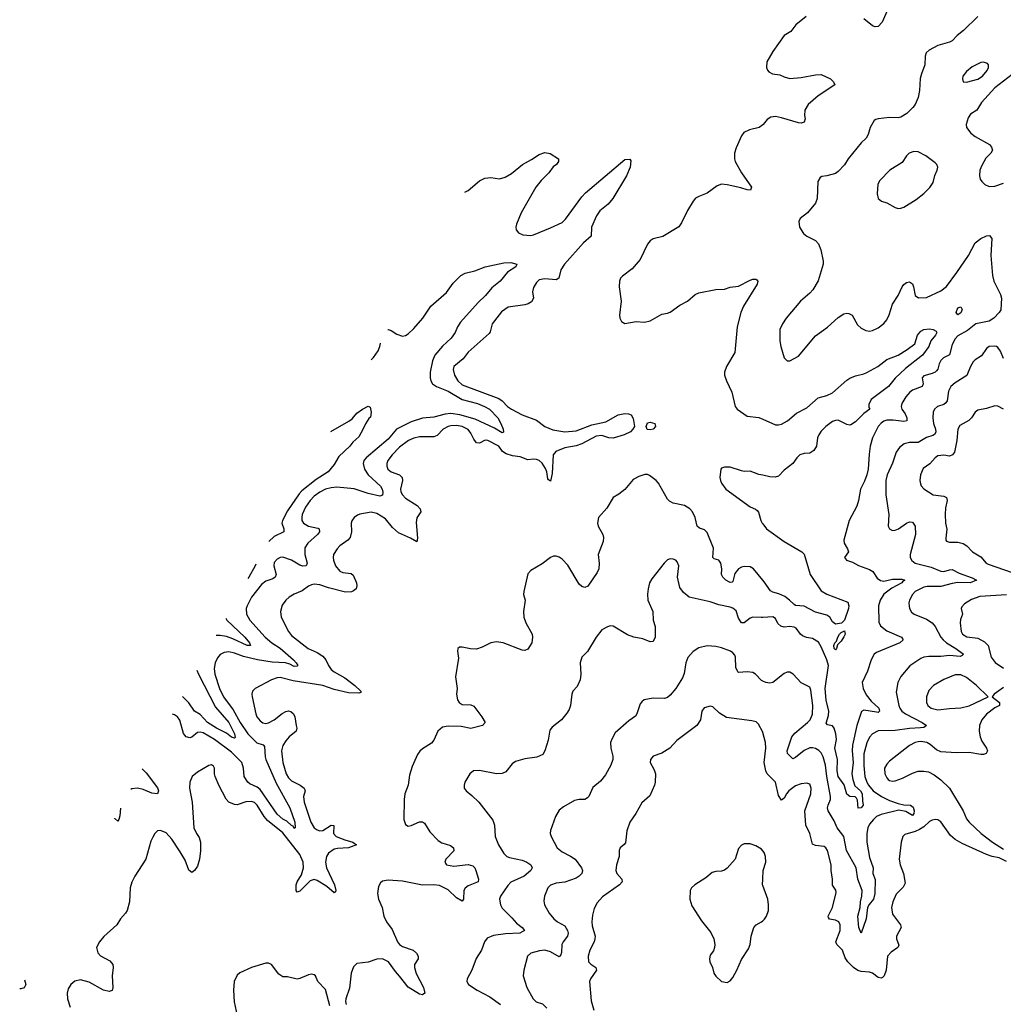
# Model space of a CAD drawing. Header units: inches. Extents: x 1550315 to 1685896, y 510706 to 640504.
# Tile 25 of 256: x 1564782 to 1571689, y 550971 to 557886. Entities that reach past the tile are written whole.
import ezdxf

# ---------------------------------------------------------------- set-up
doc = ezdxf.new("R2010")
doc.units = ezdxf.units.IN
doc.header["$MEASUREMENT"] = 0
doc.layers.add('B5565', color=7, linetype='Continuous')
doc.layers.add('B5575', color=7, linetype='Continuous')

msp = doc.modelspace()

# ---------------------------------------------------------------- linework, layer by layer
at = {"layer": 'B5565', "color": 5}
for points, elevation in [([(1570000, 557148.9), (1569973.4, 557130), (1569907.6, 557112.4), (1569866.6, 557093.4), (1569850.3, 557069.7), (1569813.3, 556986.7), (1569800.9, 556950), (1569800.2, 556910), (1569806.7, 556890), (1569850.2, 556810), (1569920.3, 556710), (1569914, 556690), (1569890, 556691.1), (1569845.8, 556705.8), (1569750, 556727.5), (1569709.5, 556730.5), (1569680, 556720), (1569610, 556668.5), (1569550, 556645.1), (1569528, 556632), (1569510, 556612.3), (1569470, 556547.3), (1569430, 556460.5), (1569410, 556431.3), (1569296.9, 556363.1), (1569230, 556347.2), (1569210, 556334), (1569190, 556309.6), (1569138.8, 556201.2), (1569082.3, 556137.7), (1569014.2, 556085.8), (1569000.3, 556070), (1568992.8, 556050), (1568992.4, 556010), (1569005.3, 555910), (1568993.4, 555810), (1568997, 555790), (1569007.8, 555767.8), (1569032.2, 555752.2), (1569110, 555765.5), (1569170, 555761.3), (1569210, 555771.3), (1569290, 555819), (1569330, 555824.4), (1569350, 555831.7), (1569418.2, 555881.8), (1569470, 555908.7), (1569524, 555956), (1569550, 555967.4), (1569670, 555992), (1569730, 555994.4), (1569771.3, 556008.7), (1569830, 556013.8), (1569910, 556057.3), (1569930, 556064.2), (1569950, 556063.8), (1569958.9, 556058.9), (1569965.5, 556050), (1569961.3, 556030), (1569865.5, 555874.5), (1569845.5, 555830), (1569819, 555730), (1569803.7, 555550), (1569746, 555450), (1569730.3, 555410), (1569730.3, 555390), (1569744.4, 555350), (1569782.4, 555270), (1569804.9, 555170), (1569819.3, 555150), (1569890, 555102.6), (1569972.8, 555092.8), (1570000, 555080.6)], 620), ([(1567908.2, 556674), (1567930, 556686), (1568010, 556755.5), (1568047.7, 556772.3), (1568090, 556778.4), (1568150, 556768.7), (1568190, 556781.5), (1568234.6, 556805.4), (1568312.3, 556870), (1568375.6, 556904.4), (1568430, 556940.5), (1568470, 556954), (1568505.8, 556945.8), (1568564.7, 556910), (1568566, 556890), (1568550.7, 556870), (1568527.6, 556852.4), (1568496.5, 556810), (1568443.1, 556756.9), (1568406.2, 556710), (1568302.6, 556530), (1568270.3, 556450), (1568266.3, 556430), (1568268.7, 556410), (1568284.9, 556390), (1568315.6, 556375.6), (1568371.7, 556371.7), (1568390, 556375.5), (1568510, 556424.4), (1568590, 556462.7), (1568614.2, 556485.8), (1568730, 556642.3), (1568755.4, 556670), (1569030, 556903.8), (1569066.4, 556906.4), (1569074, 556894), (1569068.4, 556850), (1569043, 556790), (1568947.6, 556630), (1568914.4, 556590), (1568855.9, 556544.1), (1568831.5, 556508.5), (1568797.9, 556430), (1568795, 556365), (1568741.9, 556318.1), (1568607.6, 556170), (1568582.8, 556130), (1568568.3, 556071.7), (1568550, 556059.2), (1568470, 556066.2), (1568430, 556058.3), (1568410, 556040.5), (1568390, 556006), (1568383.9, 555976.1), (1568388.9, 555930), (1568375.4, 555904.6), (1568352.7, 555890), (1568330, 555882.9), (1568212.9, 555867.1), (1568165.6, 555834.4), (1568099, 555750), (1568085.4, 555694.6), (1568077.6, 555682.4), (1567930, 555551.2), (1567895.1, 555504.9), (1567830.4, 555450), (1567824.9, 555430), (1567836, 555390), (1567858.6, 555350), (1567890, 555321), (1568146.6, 555226.6), (1568170.1, 555210.1), (1568206.6, 555170), (1568235.2, 555150), (1568310, 555110.1), (1568410, 555074.4), (1568470.3, 555030), (1568526, 555006), (1568610, 554991.1), (1568690, 554999.4), (1568798.4, 555041.6), (1568897.5, 555062.5), (1568985.1, 555110), (1569030, 555119.5), (1569057, 555117), (1569074.8, 555110), (1569090, 555084.7), (1569098.3, 555030), (1569088.3, 555010), (1569070, 554991.7), (1569027.3, 554970), (1568950, 554948.3), (1568919.3, 554950), (1568870, 554964.9), (1568830, 554960.9), (1568730, 554907.4), (1568690, 554893.9), (1568610, 554879.5), (1568547.1, 554852.9), (1568529, 554830), (1568521.5, 554698.5), (1568510, 554644.5), (1568494, 554654), (1568490, 554662), (1568483.1, 554710), (1568474, 554734), (1568450.9, 554770.9), (1568430, 554789.9), (1568410, 554798.5), (1568390, 554800.8), (1568350, 554795.9), (1568295.7, 554815.7), (1568243.5, 554823.5), (1568196.9, 554837), (1568173, 554853), (1568146, 554890), (1568070, 554930.5), (1568050, 554933.2), (1568010, 554912.8), (1567990, 554915.5), (1567970, 554939.2), (1567950, 554981.8), (1567930, 555009.1), (1567890, 555029.3), (1567850, 555036.9), (1567810, 555034.2), (1567790, 555028.5), (1567756.5, 555010), (1567713.3, 554966.7), (1567690, 554956.5), (1567590, 554955.9), (1567550, 554946.2), (1567512.4, 554930), (1567450, 554883.5), (1567398, 554830), (1567366.9, 554790), (1567359, 554770), (1567358.9, 554750), (1567367.2, 554730), (1567390, 554711.8), (1567449.5, 554689.5), (1567466.9, 554670), (1567470.2, 554650), (1567456.9, 554590), (1567459.2, 554570), (1567470, 554548.9), (1567490, 554526), (1567573.6, 554473.6), (1567594.9, 554450), (1567598.9, 554430), (1567571.4, 554388.6), (1567564.9, 554355.1), (1567576.3, 554243.7), (1567570, 554219.5), (1567525.6, 554245.6), (1567441.5, 554281.5), (1567399.8, 554319.8), (1567350, 554381.1), (1567290, 554418.9), (1567250, 554427.4), (1567170, 554413.3), (1567153.5, 554406.5), (1567130.3, 554389.7), (1567114, 554366), (1567110.4, 554349.6), (1567111.5, 554290), (1567101.5, 554250), (1567085.7, 554230), (1567030.3, 554190), (1567010.3, 554170), (1566986.3, 554130), (1566982.8, 554110), (1566984.4, 554090), (1566999.7, 554050), (1567030, 554012.9), (1567050, 554002.8), (1567110, 553996), (1567123.9, 553983.9), (1567147.4, 553930), (1567150.3, 553910), (1567144.9, 553890), (1567126, 553874), (1567111.7, 553868.3), (1567070, 553866.4), (1566950, 553896.1), (1566890, 553916.3), (1566850, 553921), (1566830, 553917.7), (1566810, 553908.7), (1566765, 553875), (1566710, 553851.8), (1566674.9, 553830), (1566650, 553808.3), (1566625.2, 553774.8), (1566613.8, 553730), (1566619, 553690), (1566669.2, 553590), (1566690, 553561.5), (1566807.4, 553470), (1566870, 553442.3), (1566910, 553416.5), (1566931.2, 553391.2), (1566950.9, 553350), (1566970, 553323), (1566990, 553306.9), (1567064.6, 553264.6), (1567134.2, 553210), (1567178, 553170), (1567178, 553162), (1567164.5, 553155.5), (1567090, 553159.2), (1566990, 553182.7), (1566911, 553211), (1566702, 553242), (1566610, 553265.7), (1566590, 553264), (1566550.7, 553250), (1566436.3, 553190), (1566416.4, 553170), (1566412, 553150), (1566414.9, 553130), (1566440.2, 553010), (1566448, 552990), (1566470, 552960.9), (1566490, 552946.9), (1566510, 552943.2), (1566530, 552947.3), (1566570, 552968), (1566625.9, 553014.1), (1566650, 553027.6), (1566670, 553031.6), (1566686.8, 553026.8), (1566704.6, 553010), (1566713, 552990), (1566724.4, 552930), (1566727.4, 552910), (1566724.4, 552890), (1566673.1, 552850), (1566650, 552821.7), (1566630, 552789.6), (1566620.1, 552750), (1566629.5, 552670), (1566653.1, 552590), (1566670, 552560.8), (1566690, 552540.2), (1566750.3, 552510), (1566779.1, 552490), (1566786.2, 552470), (1566776, 552430), (1566779, 552390), (1566826.4, 552250), (1566850.1, 552210.1), (1566870, 552195.2), (1566890, 552188.7), (1566910, 552191.8), (1566970, 552228.7), (1566987.3, 552227.3), (1566985.8, 552170), (1567003.2, 552150), (1567065.2, 552125.2), (1567120.7, 552110), (1567146.8, 552090), (1567090, 552068.7), (1567013.8, 552066.2), (1566990, 552059.4), (1566950, 552033.1), (1566935.3, 552010), (1566929.6, 551970), (1566935.7, 551930), (1566992.2, 551810), (1567001.7, 551770), (1566999.4, 551760.6), (1566990, 551753.6), (1566938.4, 551798.4), (1566870, 551840.9), (1566850, 551847.5), (1566821.5, 551838.5), (1566750, 551766), (1566730, 551757.7), (1566722.3, 551770), (1566722.7, 551810), (1566730, 551832.1), (1566760.3, 551879.7), (1566774.7, 551930), (1566773.6, 551970), (1566750, 552023.2), (1566630, 552174.4), (1566521, 552261), (1566497.6, 552290), (1566450.6, 552370), (1566430, 552388), (1566410, 552395.2), (1566370, 552394), (1566310, 552371.6), (1566290, 552373.6), (1566250, 552391.6), (1566232.1, 552412.1), (1566180.5, 552510), (1566154.5, 552570), (1566149.3, 552590), (1566149.2, 552630), (1566142.7, 552642.7), (1566130, 552651.8), (1566110, 552649.2), (1566030, 552602.4), (1565994, 552570), (1565975.8, 552530), (1565974.9, 552490), (1565992.4, 552390), (1566005.5, 552210), (1566023.1, 552170), (1566043.4, 552143.4), (1566051.8, 552110), (1566051.4, 552048.6), (1566044.9, 551990), (1566030, 551941.2), (1566010, 551909.5), (1565990, 551896), (1565970, 551913.2), (1565943, 551983), (1565910, 552042.9), (1565850, 552131.3), (1565810, 552174.3), (1565770, 552191.6), (1565750, 552189.4), (1565730.3, 552169.7), (1565715.8, 552144.2), (1565703.8, 552116.2), (1565667.9, 551990), (1565590.3, 551870), (1565570, 551829.2), (1565558.9, 551790), (1565553.4, 551690), (1565537.3, 551630), (1565524.9, 551610), (1565488.8, 551571.2), (1565463, 551530), (1565372.7, 551447.3), (1565342.4, 551410), (1565322.4, 551370), (1565331.8, 551331.8), (1565350, 551310.5), (1565415.9, 551275.9), (1565435.3, 551250), (1565437.4, 551230), (1565430.3, 551169.7), (1565436, 551090), (1565431.9, 551068.1), (1565410, 551060.5), (1565370, 551071), (1565270, 551126.6), (1565210, 551142.7), (1565170, 551134), (1565140.4, 551110), (1565121.6, 551078.4), (1565114.9, 551050), (1565118.3, 551010), (1565136.5, 550950)], 580), ([(1567366.9, 555709.7), (1567370, 555710.4), (1567390, 555703.8), (1567430, 555678.4), (1567470, 555663.8), (1567490, 555668.4), (1567510, 555680.4), (1567550, 555717.6), (1567613.1, 555790), (1567670, 555874.3), (1567779.1, 555970), (1567824.7, 556035.3), (1567879, 556090), (1567910, 556105.5), (1567978.3, 556121.7), (1568050, 556150.5), (1568181.1, 556178.9), (1568230, 556181.3), (1568272, 556170), (1568266, 556150), (1568207.7, 556112.3), (1568155.3, 556050), (1568096.3, 556003.7), (1568053.8, 555950), (1568000.3, 555899.7), (1567878, 555762), (1567856.6, 555730), (1567839, 555690), (1567810.9, 555650), (1567750, 555594.5), (1567697.3, 555530), (1567679.9, 555490), (1567665.2, 555410), (1567664.7, 555370), (1567669.2, 555349.2), (1567680.6, 555330), (1567708.2, 555310), (1567790, 555276.4), (1567890, 555219.9), (1567997.3, 555190), (1568046.4, 555170), (1568080.7, 555150), (1568139.6, 555090), (1568161.1, 555050), (1568176.4, 555010), (1568178.8, 554990), (1568170, 554985.6), (1568116.9, 555016.9), (1567979.7, 555079.7), (1567871.7, 555111.7), (1567810, 555120.1), (1567770, 555114.7), (1567690, 555094.3), (1567610, 555088.3), (1567530, 555061.3), (1567428.9, 555011.1), (1567370, 554941.2), (1567214.3, 554810), (1567199.3, 554790), (1567193.1, 554770), (1567203.3, 554730), (1567230, 554690.2), (1567316.1, 554610), (1567328, 554590), (1567332.3, 554567.7), (1567330, 554547.8), (1567310, 554539.8), (1567230, 554559.4), (1567130, 554591.5), (1567010, 554603.6), (1566970, 554599.5), (1566930, 554588.4), (1566890, 554568.4), (1566850, 554538.7), (1566822.7, 554510), (1566790, 554461.7), (1566765.8, 554410), (1566762.6, 554390), (1566764.2, 554370), (1566774.6, 554350), (1566810.1, 554330.1), (1566875.3, 554315.3), (1566884.9, 554310), (1566887.8, 554290), (1566872.3, 554270), (1566804.7, 554210), (1566783.7, 554176.3), (1566784.7, 554130), (1566800.6, 554070), (1566792.4, 554050), (1566770, 554049.2), (1566750, 554055.8), (1566690, 554090.8), (1566630.7, 554110.7), (1566610, 554109.7), (1566590, 554098.3), (1566570, 554073.6), (1566565.6, 554050), (1566582.4, 553990), (1566575.6, 553970), (1566560, 553960), (1566510, 553942.9), (1566480, 553920), (1566410.2, 553830), (1566378.4, 553770), (1566373, 553750), (1566375.2, 553710), (1566397.3, 553670), (1566506.8, 553550), (1566552.4, 553510), (1566611.2, 553471.2), (1566705.5, 553390), (1566724.4, 553370), (1566735.6, 553350), (1566730, 553345.1), (1566710, 553342.7), (1566679.3, 553359.3), (1566648.5, 553368.5), (1566554.7, 553374.7), (1566451, 553391), (1566353.5, 553413.4), (1566290, 553437.3), (1566250, 553446.3), (1566217.4, 553442.6), (1566190, 553428.4), (1566170, 553403.5), (1566153.8, 553370), (1566147.8, 553330), (1566153, 553290), (1566185.5, 553190), (1566213.8, 553130), (1566280.1, 553040.1), (1566330, 552951), (1566383.1, 552870), (1566446.4, 552806.4), (1566492.3, 552792.3), (1566501.4, 552781.4), (1566505.4, 552710), (1566511.1, 552690), (1566583.1, 552523.1), (1566679.5, 552350), (1566713.8, 552250), (1566717.3, 552210), (1566710, 552206.6), (1566702.3, 552222.3), (1566690, 552227.6), (1566657.6, 552257.6), (1566630, 552272), (1566590, 552306.6), (1566470, 552478.8), (1566450, 552496.4), (1566398.8, 552518.8), (1566384.5, 552530), (1566359.1, 552570), (1566354.2, 552630), (1566341.2, 552670), (1566270, 552742.8), (1566150, 552831), (1566070, 552876.8), (1566050, 552881.6), (1566030, 552879.2), (1565990, 552847.2), (1565976.5, 552843.5), (1565950, 552849.7), (1565933.1, 552873.1), (1565906.4, 552966.4), (1565890, 552989.6), (1565870, 553004.7), (1565855.1, 553007.7)], 560), ([(1567250.2, 555497.5), (1567266.3, 555513.7), (1567299, 555561), (1567309.8, 555590), (1567314.6, 555614.7)], 560), ([(1566966.5, 554993.5), (1567094.1, 555065.9), (1567116.1, 555083.9), (1567150, 555123.1), (1567190, 555151.7), (1567230, 555172.7), (1567244, 555164), (1567250.9, 555129.1), (1567245.4, 555094.6), (1567234.4, 555085.6), (1567210, 555049), (1567192.3, 555007.7), (1567162.5, 554957.5), (1567121.8, 554918.2), (1567100.3, 554890), (1567021.8, 554818.2), (1566990, 554761.2), (1566948.5, 554710), (1566863.5, 554656.5), (1566762.7, 554577.3), (1566743.7, 554556.3), (1566662.4, 554437.6), (1566626.5, 554370), (1566623.6, 554350), (1566636.8, 554310), (1566637, 554290), (1566570, 554256.5), (1566530.8, 554222.4)], 540), ([(1570000, 554686.2), (1569971.6, 554691.6), (1569910, 554715), (1569870, 554713.6), (1569850, 554717.4), (1569770, 554743.1), (1569730, 554744.5), (1569710, 554737.2), (1569704.9, 554730), (1569698.7, 554670), (1569702.6, 554650), (1569710.4, 554630), (1569741.3, 554590), (1569910, 554465.7), (1569949, 554449), (1569959.7, 554439.7), (1569970, 554426.8), (1569986, 554370), (1569996, 554350), (1570000, 554344.6)], 620), ([(1570000, 553950), (1569934, 554030), (1569910, 554043.8), (1569870, 554046.3), (1569850, 554042), (1569830.1, 554029.9), (1569803.7, 553996.3), (1569790, 553941.2), (1569784.1, 553935.9), (1569770, 553933), (1569741.1, 553950), (1569718.2, 553970), (1569710.7, 553990), (1569712.2, 554030), (1569704.1, 554070), (1569690, 554089.7), (1569659.5, 554099.5), (1569648.3, 554108.3), (1569654.1, 554174.1), (1569610, 554283.6), (1569590, 554302.7), (1569555.8, 554315.8), (1569539.7, 554330), (1569525.5, 554390), (1569506.4, 554430), (1569488.3, 554450), (1569450, 554473.3), (1569371.4, 554491.4), (1569343.9, 554503.9), (1569330, 554519.5), (1569266.6, 554630), (1569250, 554649.6), (1569205.4, 554685.4), (1569191.1, 554691.1), (1569171.2, 554691.2), (1569130, 554678.3), (1569090, 554656.9), (1569030, 554587.1), (1568990, 554553.3), (1568950.3, 554529.7), (1568904.3, 554455.7), (1568846.7, 554390), (1568838.4, 554350), (1568844.4, 554330), (1568877, 554270), (1568881.1, 554250), (1568879.6, 554220.4), (1568844.6, 554130), (1568851.3, 554070), (1568848.2, 554030), (1568836.4, 554003.6), (1568771.4, 553908.6), (1568750, 553898.9), (1568730, 553904.7), (1568710, 553921.1), (1568630, 554054.7), (1568590, 554096.9), (1568570, 554111.1), (1568550, 554117.7), (1568530, 554117.7), (1568510, 554108), (1568450, 554063.5), (1568370, 554016.9), (1568350, 553994.5), (1568322, 553870), (1568320.3, 553850), (1568330.3, 553810), (1568320.3, 553730), (1568323.1, 553690), (1568337, 553650), (1568379.3, 553570), (1568382.4, 553550), (1568377.1, 553510), (1568350, 553465.2), (1568330, 553455.1), (1568310, 553457.6), (1568176, 553510), (1568130, 553516.8), (1568090.2, 553509.8), (1568030, 553479.6), (1567990, 553466), (1567947.3, 553467.3), (1567890, 553479.3), (1567870, 553479), (1567858, 553470), (1567856, 553450), (1567862.5, 553402.5), (1567842.6, 553270), (1567853.7, 553190), (1567848.8, 553150), (1567856, 553110), (1567867.2, 553090), (1567890, 553076.1), (1567950, 553073.6), (1567970, 553065.3), (1568027.6, 552990), (1568050.3, 552949.7), (1568030.8, 552930), (1567950, 552907.4), (1567882.3, 552922.3), (1567790, 552925.4), (1567750, 552917), (1567718, 552890), (1567690, 552826), (1567674.1, 552805.9), (1567610, 552765.1), (1567591.5, 552748.5), (1567575.6, 552724.4), (1567538.4, 552641.6), (1567520.3, 552579.7), (1567510.2, 552509.8), (1567487.5, 552450), (1567480.7, 552410), (1567479.6, 552270), (1567490, 552234.8), (1567510, 552223), (1567530, 552226.7), (1567590, 552253.1), (1567610, 552253.1), (1567623.7, 552243.7), (1567662, 552182), (1567720.4, 552120.4), (1567745.9, 552105.9), (1567807.2, 552087.2), (1567828.5, 552070), (1567830.2, 552049.8), (1567773.1, 551990), (1567766.7, 551970), (1567779.3, 551950), (1567830, 551940.2), (1567930, 551953.8), (1567963.4, 551943.4), (1567977.1, 551930), (1567984.9, 551910), (1568003.8, 551850), (1568001.6, 551830), (1567930, 551802.5), (1567910, 551787.1), (1567899.8, 551770), (1567897.4, 551710), (1567890, 551695.1), (1567850, 551718.2), (1567790, 551774.1), (1567730, 551805), (1567690, 551809.9), (1567610, 551807.4), (1567470, 551836.5), (1567370, 551841.7), (1567330, 551836.2), (1567316.1, 551823.9), (1567302, 551798), (1567294.4, 551750), (1567300.4, 551710), (1567326.4, 551650), (1567339.5, 551590), (1567358.4, 551550), (1567396.6, 551496.6), (1567434.7, 551410), (1567450, 551391.3), (1567470, 551377.1), (1567545.5, 551350), (1567567.7, 551330), (1567580.7, 551310), (1567579.1, 551290), (1567555.3, 551250), (1567555.3, 551230), (1567567, 551187), (1567616.5, 551090), (1567627.3, 551050), (1567610, 551038.4), (1567590, 551041.7), (1567510, 551091.1), (1567450, 551168.9), (1567420.1, 551200.1), (1567370.6, 551270), (1567330, 551290.4), (1567290, 551286.8), (1567230, 551266.4), (1567150, 551257.6), (1567124.9, 551235), (1567109, 551190), (1567096.7, 551083.3), (1567071.2, 551010), (1567069.2, 550990), (1567074.3, 550970)], 620), ([(1570000, 553687.6), (1569990, 553686.9), (1569930, 553691), (1569910, 553683.5), (1569870, 553651.1), (1569850, 553651.3), (1569830, 553682), (1569813.4, 553733.4), (1569790, 553753.1), (1569770, 553760.9), (1569690, 553775.6), (1569630, 553796.5), (1569484, 553830), (1569442.7, 553862.7), (1569417.6, 553897.6), (1569400.5, 553970), (1569409.5, 554049.5), (1569398.7, 554078.7), (1569389.6, 554089.6), (1569370, 554097), (1569350, 554099.5), (1569330, 554092.3), (1569307.3, 554070), (1569220.5, 553959.5), (1569204.9, 553930), (1569194, 553890), (1569190.5, 553850.5), (1569193.4, 553810), (1569227.7, 553730), (1569230.6, 553670), (1569244.4, 553624.4), (1569244.2, 553550), (1569230, 553519.5), (1569210, 553516.9), (1569157, 553537), (1569094, 553550), (1569050, 553565.7), (1568950, 553626.3), (1568930, 553628.2), (1568910, 553623), (1568870, 553600.5), (1568828.9, 553550), (1568770, 553449.3), (1568730, 553408.7), (1568718, 553370), (1568722.4, 553290), (1568717.6, 553250), (1568696.2, 553203.8), (1568667, 553170), (1568658, 553150), (1568648.7, 553070), (1568639.6, 553040.4), (1568624.9, 553015.1), (1568587.3, 552970), (1568522, 552918), (1568504.7, 552895.3), (1568493.4, 552826.6), (1568468.5, 552750), (1568454.9, 552725.1), (1568413.5, 552706.5), (1568330, 552694.2), (1568264.3, 552675.7), (1568240.7, 552659.3), (1568195.5, 552604.5), (1568170, 552592.8), (1568130, 552589.7), (1568010, 552612.6), (1567968.9, 552611.1), (1567942, 552590), (1567907.3, 552530), (1567902, 552510), (1567904, 552490), (1567917.3, 552470), (1567957.8, 552437.8), (1568005.5, 552390), (1568104.9, 552264.9), (1568115.3, 552230), (1568120.3, 552150), (1568144.6, 552090), (1568182.3, 552030), (1568203.1, 552010), (1568221.3, 552001.3), (1568310, 551983.2), (1568343.1, 551970), (1568372, 551950), (1568380.9, 551930), (1568370.2, 551910), (1568324.5, 551870), (1568230, 551828.3), (1568210, 551806), (1568158.7, 551730), (1568152.2, 551710), (1568157.6, 551670), (1568170, 551645.5), (1568238.5, 551578.5), (1568270, 551541.1), (1568310.4, 551510), (1568325.5, 551490), (1568294.8, 551470), (1568193.6, 551466.3), (1568110, 551454.8), (1568064.2, 551435.8), (1568046.4, 551410), (1568023.7, 551350), (1567986.8, 551293.2), (1567955.8, 551210), (1567923.8, 551150), (1567921.6, 551130), (1567933.4, 551110), (1567994, 551070), (1568084.1, 551024.1), (1568158.6, 550970)], 640), ([(1566440.6, 554061.9), (1566435.6, 554050), (1566391.9, 553970), (1566383.7, 553960.5)], 540), ([(1566230, 553683.4), (1566236.6, 553670), (1566362.5, 553550), (1566396.2, 553510), (1566402, 553490), (1566379.5, 553490), (1566278.7, 553538.7), (1566234.3, 553554.3), (1566190, 553562), (1566161.6, 553560.1)], 540), ([(1570000, 553240.4), (1569990, 553245.1), (1569948.7, 553288.7), (1569930, 553301.3), (1569890, 553305.3), (1569830, 553301.3), (1569825, 553305), (1569810, 553335.3), (1569808.5, 553408.5), (1569803.5, 553423.5), (1569790, 553439.6), (1569772.7, 553450), (1569710, 553474), (1569670, 553483), (1569610, 553487.8), (1569550, 553474), (1569511.5, 553448.4), (1569474.1, 553405.9), (1569460.3, 553370), (1569446.8, 553293.2), (1569435.6, 553264.4), (1569388.8, 553190), (1569350, 553142.4), (1569330, 553126), (1569310, 553118), (1569230, 553121.5), (1569167.7, 553110), (1569150, 553096.2), (1569139.4, 553080.6), (1569116.4, 553010), (1569104.9, 552995), (1569058.3, 552961.7), (1568963.5, 552876.5), (1568941.4, 552838.6), (1568931.5, 552808.5), (1568932.8, 552770), (1568946.7, 552713.3), (1568946.7, 552690), (1568932.4, 552650), (1568896.4, 552583.6), (1568860.9, 552539.1), (1568806.6, 552493.4), (1568778.8, 552430), (1568770, 552421.2), (1568750, 552409.5), (1568710, 552409.5), (1568678, 552402), (1568601.6, 552358.4), (1568570, 552334), (1568544, 552290), (1568508.5, 552191.5), (1568508, 552170), (1568513.4, 552150), (1568555.8, 552070), (1568590, 552040.8), (1568650, 552011.3), (1568681.3, 551990), (1568727, 551930), (1568734.6, 551910), (1568728.9, 551890), (1568710.3, 551870), (1568690, 551857.8), (1568610, 551828.7), (1568550, 551821.4), (1568510, 551808.2), (1568491.2, 551788.8), (1568466.3, 551730), (1568462.5, 551697.5), (1568467.8, 551670), (1568500.3, 551610), (1568532.8, 551570), (1568557.8, 551550), (1568610, 551521.5), (1568628.2, 551490), (1568632.2, 551470), (1568628.4, 551450), (1568597.8, 551410), (1568588.6, 551390), (1568585.6, 551334.4), (1568581, 551319), (1568570, 551304.7), (1568510, 551338.6), (1568470, 551350.6), (1568432.7, 551347.3), (1568370.3, 551329.7), (1568348.8, 551310), (1568321.1, 551210), (1568317.6, 551170), (1568343.8, 551090), (1568388.5, 551008.5), (1568408.7, 550988.7), (1568453.6, 550973.7), (1568483.5, 550943.5)], 660), ([(1566026.8, 553317.1), (1566036.9, 553290), (1566156.9, 553056.9), (1566251.4, 552950), (1566290.8, 552870), (1566295.8, 552844.2), (1566290, 552839.5), (1566270, 552846.8), (1566234.3, 552874.3), (1566163.2, 552910), (1566101.3, 552950), (1566050, 553006), (1566010, 553030.6), (1565970, 553087.5), (1565924.7, 553133.1)], 540), ([(1570000, 552881.7), (1569970, 552939.3), (1569953.7, 552953.7), (1569922.7, 552962.7), (1569744.7, 552984.7), (1569695.7, 553015.7), (1569650, 553059.3), (1569630, 553065.2), (1569587.9, 553052.1), (1569571, 553030), (1569562, 552970), (1569535.5, 552930), (1569397.1, 552822.9), (1569346.7, 552770), (1569290, 552735.8), (1569230, 552712.7), (1569210.6, 552690), (1569208, 552670), (1569238, 552618), (1569245.8, 552590), (1569244.4, 552530), (1569239, 552510), (1569206.1, 552433.9), (1569150, 552387), (1569108.5, 552310), (1569066, 552250), (1569046, 552190), (1569035.1, 552104.9), (1569027.2, 552092.8), (1568998.8, 552070), (1568990.4, 552050), (1568991.7, 552010), (1568971.8, 551950), (1568967, 551910), (1568975.5, 551890), (1569010.4, 551850), (1569012.7, 551830), (1568993.4, 551810), (1568874.3, 551725.7), (1568836.3, 551683.7), (1568815.5, 551644.5), (1568803.7, 551596.3), (1568799.1, 551550), (1568802, 551522), (1568822.6, 551450), (1568821.1, 551430), (1568816.5, 551410), (1568784.6, 551350), (1568774, 551310), (1568776.5, 551270), (1568792.1, 551252.1), (1568827, 551230), (1568831.4, 551210), (1568790.3, 551150), (1568782.8, 551130), (1568795.1, 550995.1), (1568812.7, 550930)], 680), ([(1565642.6, 552624.6), (1565670, 552595.8), (1565750, 552490.4), (1565756.5, 552470), (1565750.7, 552450), (1565710, 552454), (1565650, 552478.4), (1565610, 552487.9), (1565570, 552483.9), (1565562.7, 552480.6)], 560), ([(1565489.3, 552348.2), (1565485.5, 552294.5), (1565478.4, 552270), (1565470, 552258), (1565450, 552277), (1565449.9, 552277.2)], 560), ([(1570000, 552048.3), (1569990, 552060.5), (1569950, 552083.5), (1569910, 552096.9), (1569870, 552098), (1569850, 552089.5), (1569830, 552065.2), (1569804.9, 551990), (1569750, 551927.6), (1569730, 551913.3), (1569710, 551906.3), (1569670, 551903.6), (1569643.7, 551896.3), (1569600.2, 551859.8), (1569522.3, 551810), (1569500.3, 551790), (1569489.3, 551770), (1569488.4, 551710), (1569502.2, 551662.2), (1569570, 551557.4), (1569635.8, 551475.8), (1569654.9, 551430), (1569662.6, 551390), (1569661.3, 551370), (1569653.1, 551346.9), (1569630, 551316), (1569624.9, 551290), (1569628.4, 551268.4), (1569645.7, 551230), (1569657.1, 551190), (1569670, 551167.3), (1569710, 551130.7), (1569750, 551124.9), (1569770, 551134.8), (1569790, 551158.8), (1569818.4, 551210), (1569850, 551286), (1569900.5, 551359.5), (1569911.6, 551390), (1569918, 551450), (1569937.6, 551510), (1569952.3, 551530), (1569990, 551550.3), (1570000, 551558.2)], 720), ([(1570000, 551806.3), (1569998.6, 551810), (1570000, 551850.5)], 720), ([(1566959.7, 550959.7), (1566930, 551074.5), (1566875.6, 551130), (1566858, 551170), (1566850, 551178), (1566830, 551182), (1566810, 551178.4), (1566750, 551151.5), (1566730, 551148.4), (1566662.9, 551162.9), (1566630, 551164.7), (1566601.6, 551181.6), (1566550, 551249.6), (1566530, 551260.7), (1566510, 551259.6), (1566410, 551229.8), (1566327, 551193), (1566310, 551176), (1566288.3, 551130), (1566282.3, 551070), (1566287.8, 550987.8), (1566308, 550890)], 620), ([(1564816.8, 551142.8), (1564825.5, 551110), (1564813.8, 551086.2), (1564790, 551078.4), (1564782.1, 551079.3)], 560)]:
    msp.add_lwpolyline(points, dxfattribs=dict(at, elevation=elevation))
at = {"layer": 'B5565', "color": 5, "elevation": 580}
msp.add_lwpolyline([(1569210, 555004.7), (1569189, 555009), (1569181.1, 555030), (1569190, 555055.5), (1569210, 555060.5), (1569241, 555050), (1569247.3, 555030), (1569230, 555009.6)], close=True, dxfattribs=at)
at = {"layer": 'B5575', "color": 5}
for points, elevation in [([(1570890, 557985.2), (1570839.1, 557870), (1570810, 557839.3), (1570790, 557836), (1570770, 557843.7), (1570710, 557893.3)], 620), ([(1570304.6, 557910), (1570231.5, 557850), (1570195.6, 557804.4), (1570150, 557775.3), (1570070, 557662.4), (1570029.1, 557590), (1570025.7, 557550), (1570031.7, 557531.7), (1570041.3, 557521.3), (1570067.1, 557507.1), (1570119, 557499), (1570150, 557484.2), (1570190, 557474), (1570270, 557480.7), (1570370, 557498.7), (1570410, 557500.4), (1570476.3, 557470), (1570497.3, 557450), (1570506.8, 557430), (1570387.7, 557352.3), (1570318.9, 557290), (1570296, 557250), (1570293.7, 557213.7), (1570297.1, 557190), (1570290, 557166.6), (1570270, 557158.7), (1570250, 557161.7), (1570130, 557198.2), (1570090, 557206), (1570057.1, 557202.9), (1570030, 557186), (1570001.6, 557150), (1570000, 557148.9)], 620), ([(1571510, 557909.4), (1571408.5, 557810), (1571364.8, 557775.2), (1571330, 557737.7), (1571310, 557727.6), (1571230, 557704.7), (1571168.1, 557671.9), (1571147.1, 557652.9), (1571139.6, 557630), (1571138.5, 557570), (1571113.4, 557506.6), (1571105.8, 557474.2), (1571099.7, 557390), (1571090, 557339), (1571068.7, 557290), (1571054.3, 557270), (1571011.3, 557228.7), (1570970, 557201.4), (1570950, 557197), (1570890, 557198.7), (1570810.3, 557189.7), (1570793.8, 557186.2), (1570782.3, 557177.7), (1570753, 557130), (1570739.2, 557080.8), (1570725.7, 557054.3), (1570690, 557020.9), (1570600.4, 556910), (1570572.8, 556867.2), (1570530, 556819.3), (1570510, 556805.6), (1570450, 556789.4), (1570414.8, 556785.2), (1570402.8, 556777.2), (1570386.8, 556750), (1570381.3, 556630), (1570370, 556597.2), (1570314.8, 556530), (1570262.8, 556490), (1570253.4, 556470), (1570257.1, 556430), (1570284.5, 556384.5), (1570310, 556366), (1570370, 556336.3), (1570391.5, 556311.6), (1570406.4, 556270), (1570423.8, 556190), (1570423.8, 556170), (1570388, 556052), (1570350.6, 555990), (1570330, 555966), (1570264, 555910), (1570164, 555790), (1570137.3, 555750), (1570118.8, 555710), (1570120.4, 555630), (1570126.7, 555590), (1570150, 555511.3), (1570170, 555491), (1570190, 555491), (1570250, 555523), (1570370, 555666.7), (1570453.2, 555726.8), (1570530, 555794.9), (1570570, 555820.5), (1570590, 555825.5), (1570603.4, 555823.4), (1570626.8, 555810), (1570663.7, 555743.7), (1570690, 555720.4), (1570722.9, 555702.9), (1570750, 555698.4), (1570770, 555702.4), (1570810, 555721.6), (1570850, 555753), (1570870, 555779.1), (1570886.5, 555813.5), (1570911.7, 555888.3), (1570950.9, 555949.1), (1570978, 556010), (1570990, 556026.8), (1571010, 556040.7), (1571030, 556044.9), (1571050, 556030.8), (1571058.4, 556010), (1571068.9, 555950), (1571093.1, 555933.1), (1571150, 555936.2), (1571250, 555982), (1571290, 556012.7), (1571363.4, 556110), (1571444.5, 556230), (1571490, 556319.3), (1571530, 556348.5), (1571570, 556368.2), (1571590.5, 556370.5), (1571607.3, 556350), (1571600.4, 556230), (1571612.3, 556090), (1571621.3, 556050), (1571670, 555957.1), (1571675.6, 555930), (1571670.7, 555849.3), (1571660.2, 555830), (1571622.6, 555790), (1571590, 555769.4), (1571495.8, 555750), (1571436.7, 555703.3), (1571370, 555666.6), (1571350, 555644), (1571330, 555604.2), (1571310, 555531.6), (1571268.5, 555511.5), (1571250, 555493.7), (1571238.5, 555470), (1571228.9, 555431.1), (1571220.3, 555419.7), (1571210, 555409.9), (1571190, 555402), (1571130, 555385.6), (1571118.9, 555370), (1571125.8, 555330), (1571118.7, 555310), (1571050, 555283.5), (1571031.7, 555270), (1571003.6, 555236.4), (1570975.3, 555190), (1570970.3, 555170), (1570976, 555150), (1570998.6, 555118.6), (1571012, 555090), (1571011, 555069), (1570990, 555065), (1570914.3, 555074.3), (1570870, 555073.2), (1570850, 555066.6), (1570830, 555053.1), (1570810.3, 555030), (1570770.2, 554950), (1570754.2, 554890), (1570745.8, 554834.2), (1570738.9, 554730), (1570730.1, 554689.9), (1570714, 554646), (1570685.5, 554590), (1570671.6, 554510), (1570659.6, 554470), (1570606, 554370), (1570568.4, 554230), (1570570.2, 554210), (1570594.9, 554170), (1570600.5, 554150), (1570574, 554110), (1570587.7, 554090), (1570630, 554076.3), (1570672.1, 554052.1), (1570750, 554024.9), (1570771.3, 554011.3), (1570803.7, 553963.7), (1570827, 553947), (1570850, 553942.7), (1570910, 553957.9), (1570976.2, 553956.2), (1570997.1, 553950), (1570981.2, 553938.8), (1570976.5, 553930), (1570905.5, 553894.5), (1570850, 553852.5), (1570822.8, 553810), (1570813.2, 553770), (1570814, 553654), (1570826.4, 553630), (1570870, 553595), (1570974.4, 553550), (1570986.4, 553530), (1570962, 553510), (1570799.1, 553440.9), (1570782.6, 553430), (1570759.7, 553390), (1570735, 553310), (1570698.4, 553230), (1570703.7, 553190), (1570724.9, 553144.9), (1570759.7, 553099.6), (1570813.8, 553050), (1570818.9, 553030), (1570810, 553021.1), (1570798.2, 553021.8), (1570710, 553037), (1570692.4, 553027.6), (1570660.3, 552930), (1570630.8, 552790), (1570628.4, 552750), (1570634.9, 552670), (1570625.2, 552590), (1570630.9, 552550), (1570646.2, 552506.2), (1570686, 552470), (1570698.7, 552450), (1570699, 552399), (1570704.9, 552370), (1570690.8, 552350), (1570669.6, 552349.6), (1570664.6, 552404.6), (1570658.6, 552418.6), (1570648.3, 552428.3), (1570610, 552430.9), (1570590, 552446.9), (1570571.5, 552511.5), (1570528, 552570), (1570522.2, 552610), (1570524.7, 552690), (1570506.7, 552770), (1570516.3, 552830), (1570511.9, 552870), (1570499.8, 552910), (1570490, 552926.6), (1570453.3, 552933.3), (1570445.3, 552945.3), (1570460.6, 552999.4), (1570463.2, 553030), (1570445.9, 553105.9), (1570437.9, 553190), (1570460.1, 553350), (1570450.6, 553390), (1570410, 553481.4), (1570390, 553513.8), (1570350, 553541), (1570306.5, 553546.5), (1570277.8, 553557.8), (1570264, 553570), (1570233.1, 553613.1), (1570220.5, 553620.5), (1570190, 553625.4), (1570150, 553620.8), (1570126.1, 553626.1), (1570105.2, 553645.2), (1570090, 553679.5), (1570070, 553692.8), (1570000, 553687.6)], 640), ([(1571750, 557502), (1571630, 557407.3), (1571536.1, 557303.9), (1571502.8, 557250), (1571457.3, 557222.7), (1571443, 557197), (1571428, 557150), (1571430.8, 557130), (1571461, 557090), (1571490, 557066.8), (1571591.3, 557010), (1571604.7, 556990), (1571612, 556970), (1571602, 556950), (1571566.4, 556913.6), (1571536.8, 556863.2), (1571524, 556830), (1571521, 556790), (1571527.1, 556767.1), (1571538, 556750), (1571558, 556730), (1571590, 556714), (1571630, 556718), (1571690, 556738.8)], 660), ([(1570000, 555080.6), (1570090, 555040.4), (1570110, 555040.3), (1570130, 555046.5), (1570173, 555070), (1570237.4, 555122.5), (1570310, 555159.7), (1570389.2, 555230.8), (1570450, 555246.9), (1570490, 555265.5), (1570590, 555355.5), (1570610, 555367.9), (1570650, 555385.5), (1570710, 555398.2), (1570730, 555407.8), (1570808.3, 555451.7), (1570870, 555500.6), (1570950, 555530.9), (1571013.5, 555570), (1571066.3, 555610), (1571085.2, 555670), (1571110, 555699.7), (1571130, 555710.9), (1571170, 555715.1), (1571196.3, 555710), (1571217.6, 555697.6), (1571222, 555690), (1571212.3, 555670), (1571179.6, 555630), (1571165, 555590), (1571122.1, 555530), (1571002.8, 555437.2), (1570930, 555367.9), (1570882.5, 555310), (1570761.2, 555218.7), (1570744.2, 555184.2), (1570743.5, 555163.5), (1570750.3, 555150), (1570710, 555121.6), (1570650, 555061.8), (1570618.3, 555041.7), (1570610, 555038.7), (1570590, 555043.4), (1570530, 555073.6), (1570510, 555072.2), (1570490, 555063.6), (1570441.4, 555030), (1570410, 554995.9), (1570394.2, 554970), (1570385, 554950), (1570377.2, 554890), (1570358.7, 554861.3), (1570330, 554841.2), (1570290, 554839.8), (1570260.4, 554830), (1570238.9, 554810), (1570210, 554769.7), (1570150, 554721.3), (1570110, 554680.5), (1570086.1, 554673.9), (1570050, 554676.8), (1570000, 554686.2)], 620), ([(1571690, 555507), (1571670, 555558.4), (1571650, 555585.1), (1571641.2, 555590), (1571630, 555594.3), (1571590, 555591.1), (1571570, 555577.6), (1571534.7, 555525.3), (1571490, 555497.2), (1571477.5, 555482.5), (1571457.1, 555450), (1571432.7, 555387.3), (1571350, 555335.3), (1571321.3, 555310), (1571302.7, 555277.3), (1571294.2, 555210), (1571285.5, 555194.6), (1571270, 555184.8), (1571226, 555170), (1571204.9, 555150), (1571196.9, 555130), (1571193, 555090), (1571198.6, 555050), (1571212.8, 555010), (1571213.9, 554990), (1571206.4, 554973.6), (1571194.3, 554965.7), (1571148.6, 554951.4), (1571090, 554917.8), (1571030, 554916.8), (1570993.4, 554906.6), (1570958.7, 554881.3), (1570936.2, 554850), (1570909.4, 554770.6), (1570873.6, 554690), (1570862.6, 554650), (1570864.9, 554550), (1570885.5, 554410), (1570881.1, 554330), (1570888.4, 554310), (1570910, 554297.6), (1570930, 554300.9), (1570951.6, 554310), (1571010, 554350.3), (1571030, 554358.9), (1571050, 554357), (1571068.7, 554330), (1571071.3, 554270), (1571034.3, 554130), (1571035.6, 554110), (1571047.1, 554087.1), (1571070.4, 554070), (1571181.5, 554041.5), (1571250, 554014.1), (1571270, 554010.9), (1571310, 554022.6), (1571330, 554023.8), (1571377.9, 553997.9), (1571470, 553965.8), (1571500.4, 553950), (1571456, 553930), (1571370, 553932.3), (1571330, 553926.2), (1571250, 553904.6), (1571153.6, 553906.4), (1571130, 553901.5), (1571068.9, 553870), (1571050.3, 553850), (1571028.9, 553810), (1571024.6, 553790), (1571026.6, 553766.6), (1571030.4, 553750), (1571044.9, 553725), (1571063, 553710), (1571150, 553675.2), (1571190, 553650.3), (1571210, 553625.3), (1571250.1, 553550), (1571265.5, 553530), (1571289, 553509), (1571356.3, 553470), (1571408.8, 553430), (1571399.8, 553420.2), (1571385.2, 553414.8), (1571310, 553419.9), (1571250, 553413), (1571166.7, 553413.3), (1571131, 553409), (1571110, 553400.4), (1571031.2, 553348.8), (1570970, 553274), (1570947.2, 553230), (1570937.3, 553162.7), (1570954.4, 553070), (1570961.2, 553050), (1570976.2, 553030), (1571001.8, 553010), (1571119.7, 552950), (1571148.8, 552930), (1571130, 552915.6), (1571108.2, 552911.8), (1571030, 552908.4), (1570930, 552895), (1570809, 552891), (1570770, 552869.8), (1570750, 552846.2), (1570730, 552808.2), (1570710.1, 552730), (1570708.7, 552648.7), (1570716.8, 552570), (1570729.5, 552530), (1570742.7, 552510), (1570775.5, 552470), (1570832.9, 552430), (1570890, 552403.3), (1570950, 552382), (1570990, 552372.6), (1571038, 552370), (1571055.8, 552355.8), (1571061.6, 552330), (1571059.5, 552310), (1571050, 552297), (1571004.8, 552324.8), (1570955.4, 552335.4), (1570830, 552304.5), (1570798.4, 552290), (1570776.1, 552270), (1570750, 552235.3), (1570738, 552210), (1570730.1, 552169.9), (1570731.4, 552110), (1570750, 552001.6), (1570775.3, 551930), (1570772.9, 551890), (1570787.9, 551847.9), (1570785.7, 551750), (1570776.6, 551710), (1570747.5, 551672.5), (1570735.7, 551650), (1570725.6, 551570), (1570690, 551469.4), (1570673.5, 551510), (1570666.6, 551590), (1570682.6, 551650), (1570686, 551690), (1570696, 551730), (1570697.8, 551770), (1570667, 551850), (1570656.6, 551930), (1570588.1, 552050), (1570569.9, 552150), (1570521.1, 552210), (1570500.2, 552260.2), (1570459.3, 552330), (1570455, 552350), (1570458, 552370), (1570474.5, 552410), (1570475.6, 552430), (1570449.5, 552570), (1570439.7, 552650), (1570423, 552710), (1570410, 552736.8), (1570394.1, 552754.1), (1570370, 552768.2), (1570350, 552772.5), (1570330, 552771.1), (1570290, 552754.4), (1570230, 552704.4), (1570210, 552695.4), (1570172.5, 552732.5), (1570170.7, 552750), (1570203.4, 552850), (1570225.6, 552874.4), (1570313.8, 552950), (1570331.9, 552970), (1570350, 553008.4), (1570350.4, 553070.4), (1570336.6, 553176.6), (1570330, 553199.3), (1570270, 553228.4), (1570214, 553290), (1570190, 553302.7), (1570170, 553303.5), (1570150, 553294), (1570070, 553231.8), (1570050, 553225.6), (1570022, 553230), (1570000, 553240.4)], 660), ([(1571690, 555151.9), (1571650, 555172.4), (1571630, 555174), (1571570, 555154.7), (1571510, 555143.7), (1571490, 555129.3), (1571465.3, 555090), (1571447.7, 555072.3), (1571383.9, 555036.1), (1571368.3, 555010), (1571363.2, 554930), (1571345.2, 554850), (1571332.2, 554830), (1571310, 554821.1), (1571270, 554828.2), (1571230, 554824.2), (1571210, 554809.7), (1571172.1, 554767.9), (1571127, 554733), (1571107.9, 554690), (1571103.6, 554650), (1571107.6, 554627.6), (1571112.1, 554612.1), (1571130.3, 554590.3), (1571196.3, 554550), (1571270, 554540.8), (1571290.3, 554530), (1571295.5, 554510), (1571283.1, 554456.9), (1571279.5, 554410), (1571283.2, 554350), (1571292.8, 554307.2), (1571283.9, 554243.9), (1571284.4, 554230), (1571290, 554223), (1571310, 554215.8), (1571370, 554217.8), (1571407.7, 554207.7), (1571432, 554192), (1571473.4, 554150), (1571530, 554113.1), (1571568.9, 554070), (1571581.7, 554061.7), (1571750, 554004.7)], 680), ([(1570000, 554344.6), (1570025.7, 554310), (1570150, 554222.6), (1570273.4, 554150), (1570290, 554133.4), (1570332.4, 553990), (1570410, 553875.5), (1570450, 553851.8), (1570596.1, 553796.1), (1570603.1, 553770), (1570601.1, 553750), (1570573.4, 553670), (1570552.8, 553647.2), (1570510, 553640.7), (1570490, 553656.9), (1570469.9, 553689.9), (1570450, 553704.9), (1570370, 553724.8), (1570290, 553766.7), (1570230, 553772.9), (1570219, 553779), (1570187.3, 553810), (1570154.1, 553834.1), (1570113.1, 553853.1), (1570070, 553864.5), (1570054.9, 553874.9), (1570010, 553937.9), (1570000, 553950)], 620), ([(1571710, 553846), (1571524.3, 553835.7), (1571465.3, 553814.7), (1571416.7, 553783.3), (1571396.3, 553763.7), (1571393.4, 553750), (1571403.1, 553710), (1571387.5, 553672.5), (1571384.7, 553650), (1571392.8, 553590), (1571403.1, 553570), (1571432.1, 553552.1), (1571510, 553543.5), (1571556.9, 553516.9), (1571582.8, 553490), (1571602.8, 553410), (1571631.8, 553371.8), (1571690, 553332.3)], 680), ([(1571690, 553194.8), (1571624, 553150), (1571610.8, 553130), (1571662, 553090), (1571660.7, 553070), (1571630, 553054), (1571570, 553009.6), (1571538.9, 552970), (1571521.1, 552930), (1571518.9, 552890), (1571525.2, 552850), (1571538.5, 552818.5), (1571570.3, 552770), (1571578.4, 552750), (1571567.2, 552732.8), (1571550, 552726.2), (1571530, 552725.3), (1571450, 552739.2), (1571358, 552738), (1571250, 552744.2), (1571218.5, 552758.5), (1571175.7, 552795.7), (1571152.3, 552810), (1571110, 552817.3), (1571090, 552814.8), (1571070, 552809.8), (1571030, 552788.4), (1570890, 552679.6), (1570870, 552658.4), (1570855.3, 552630), (1570856.5, 552590), (1570870, 552561.3), (1570880.3, 552550), (1570890, 552542.8), (1570910, 552538.3), (1570930, 552540.3), (1570981.6, 552558.4), (1571050, 552595.3), (1571090, 552607.2), (1571130, 552608.7), (1571162.6, 552602.6), (1571202.5, 552582.5), (1571250, 552548.5), (1571310, 552488.9), (1571406.3, 552330), (1571430, 552274), (1571448.5, 552250), (1571533.7, 552170), (1571612, 552110), (1571690, 552060.7)], 680), ([(1571710, 551973.7), (1571659.9, 551999.9), (1571610, 552008.2), (1571570, 552021.9), (1571399.2, 552099.2), (1571350, 552129.3), (1571316.7, 552156.7), (1571250, 552252.2), (1571230, 552266), (1571210, 552269.8), (1571190, 552265.2), (1571170, 552255), (1571130, 552218.3), (1571101.3, 552198.7), (1571070, 552184.8), (1570996.7, 552163.3), (1570983, 552150), (1570970.3, 552109.7), (1570958.3, 551990), (1570964.9, 551950), (1570988.9, 551890), (1570998.7, 551821.3), (1570985.5, 551794.5), (1570936.2, 551743.8), (1570913.7, 551690), (1570903.7, 551650), (1570910, 551602.8), (1570966.7, 551530), (1570972.2, 551510), (1570939.3, 551450), (1570939.3, 551430), (1570954.2, 551385.8), (1570947.3, 551370), (1570902.3, 551337.7), (1570876.3, 551310), (1570866, 551210), (1570852.6, 551170), (1570840.4, 551159.6), (1570830, 551153.7), (1570810, 551159.7), (1570770, 551188.9), (1570750, 551196.5), (1570690, 551200.9), (1570667.2, 551207.1), (1570636.9, 551230), (1570596.4, 551270), (1570578.2, 551298.2), (1570558.7, 551350), (1570519.1, 551390), (1570513.1, 551410), (1570544.2, 551490), (1570543.1, 551530), (1570533.7, 551550), (1570510, 551561.1), (1570468.5, 551568.5), (1570460.7, 551580.7), (1570458.7, 551590), (1570488.9, 551650), (1570515.7, 551755.7), (1570511.6, 551771.6), (1570488.7, 551808.7), (1570489.9, 551850), (1570479, 551910), (1570479.8, 551950), (1570454.8, 552050), (1570443, 552070), (1570430, 552079.7), (1570370, 552085.8), (1570350, 552095.6), (1570330.5, 552170.5), (1570302.5, 552230), (1570295, 552330), (1570338.2, 552450), (1570340.5, 552490), (1570330, 552516), (1570310, 552522.9), (1570270, 552518.7), (1570230, 552505.3), (1570182.6, 552470), (1570166, 552450), (1570150, 552418.4), (1570130, 552404.2), (1570110, 552437.2), (1570089.8, 552530), (1570029.9, 552589.9), (1570020.2, 552610), (1570010.6, 552670), (1570021.4, 552770), (1570018.7, 552810), (1570000.6, 552880.6), (1570000, 552881.7)], 680), ([(1570000, 551850.5), (1570002, 551910), (1570020.3, 551970), (1570018.7, 552010), (1570010, 552036.2), (1570000, 552048.3)], 720), ([(1570000, 551558.2), (1570012.2, 551567.8), (1570026.2, 551590), (1570038.8, 551630), (1570040.3, 551670), (1570035.7, 551710), (1570000, 551806.3)], 720)]:
    msp.add_lwpolyline(points, dxfattribs=dict(at, elevation=elevation))
for points, elevation in [([(1571550, 557589), (1571530, 557585.2), (1571470, 557555.1), (1571430, 557522.7), (1571404, 557490), (1571401, 557470), (1571406, 557450), (1571430, 557447.7), (1571510, 557468.5), (1571542.7, 557490), (1571576, 557530), (1571584, 557550), (1571584, 557570), (1571578, 557578)], 660), ([(1571059.3, 556960.7), (1571027.3, 556950), (1571008.8, 556931.2), (1570977.3, 556882.7), (1570891.5, 556828.4), (1570822.3, 556757.7), (1570808.7, 556731.3), (1570803, 556663), (1570811, 556630), (1570833, 556613), (1570870, 556600.5), (1570930, 556567.7), (1570950, 556560.5), (1570970, 556562.4), (1570990, 556570.4), (1571075.8, 556624.2), (1571130, 556665.5), (1571173.1, 556706.9), (1571195.9, 556744.1), (1571206.8, 556793.2), (1571225.2, 556830), (1571229.2, 556850), (1571221.2, 556870), (1571210, 556881.2), (1571145.2, 556930), (1571090, 556957.6)], 660), ([(1571370, 555812.7), (1571358.4, 555830), (1571370, 555862), (1571390, 555870.3), (1571400.4, 555850), (1571390, 555827.6)], 620), ([(1570510, 553459.5), (1570501.6, 553470), (1570497.6, 553490), (1570506, 553510), (1570518, 553522), (1570525.8, 553550), (1570538.3, 553570), (1570550, 553582.6), (1570572.9, 553592.9), (1570578, 553570), (1570570, 553552.7), (1570550, 553522.4), (1570523.4, 553496.6), (1570517, 553470)], 620), ([(1571390, 553285.1), (1571350, 553283.9), (1571270, 553252.9), (1571199.5, 553210), (1571165.7, 553174.3), (1571150.2, 553130), (1571150.3, 553090), (1571158.9, 553070), (1571182.4, 553050), (1571230, 553038.8), (1571310, 553047.7), (1571390, 553053.8), (1571450, 553068), (1571582, 553130), (1571500.4, 553210), (1571430, 553266.6)], 680)]:
    msp.add_lwpolyline(points, close=True, dxfattribs=dict(at, elevation=elevation))

doc.saveas('drawing.dxf')
